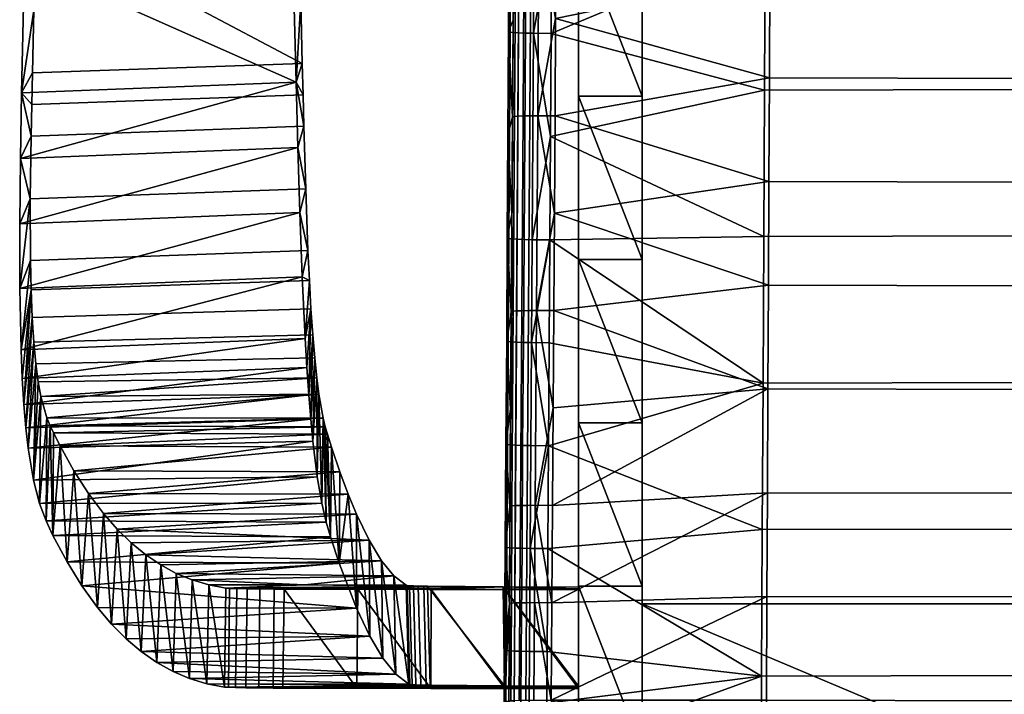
# Model space of a CAD drawing. Header units: millimetres. Extents: x -287 to 287, y -276 to 315.
# Tile 4 of 32: x -287 to -148, y -155 to -60. Entities that reach past the tile are written whole.
import ezdxf

# ---------------------------------------------------------------- set-up
doc = ezdxf.new("R2010")
doc.units = ezdxf.units.MM
doc.header["$MEASUREMENT"] = 0
for name, color, linetype in [('kryt', 9, 'Continuous'), ('nozky', 250, 'Continuous'), ('podnoz', 7, 'Continuous'), ('podrucky', 7, 'Continuous'), ('sedak', 43, 'Continuous')]:
    doc.layers.add(name, color=color, linetype=linetype)

msp = doc.modelspace()

# ---------------------------------------------------------------- meshes
at = {"layer": 'kryt'}
mesh = msp.add_polyface(dxfattribs=at)
corners = [(199.5, 126.82, 383.48), (-199.5, 126.82, 383.48), (199.5, 136.76, 407.19), (-0.01, 136.76, 407.19), (-199.5, 136.76, 407.19), (-66.5, 126.82, 383.48), (66.5, 126.82, 383.48), (199.5, 37.1, 389.82), (199.5, -52.72, 394.78), (199.5, -142.59, 398.33), (-199.5, 126.82, 383.48), (-199.5, 37.1, 389.82), (-199.5, -52.72, 394.78), (-199.5, -142.59, 398.33), (199.5, 126.82, 383.48), (66.5, 126.82, 383.48), (-66.5, 126.82, 383.48), (-199.5, -226.74, 400.4), (0, -226.74, 400.4), (199.5, -226.74, 400.4), (199.5, -226.74, 400.4), (199.5, -226.74, 424.9), (-199.5, -226.74, 400.4), (-199.5, -226.74, 424.9), (0, -226.74, 400.4)]
mesh.append_faces([[corners[k] for k in face] for face in [(2, 0, 6, 6), (3, 6, 5, 5), (3, 5, 1, 4), (2, 6, 3, 3), (12, 11, 7, 8), (13, 12, 8, 9), (7, 15, 14, 14), (9, 19, 18, 18), (11, 16, 15, 7), (11, 10, 16, 16), (17, 13, 18, 18), (13, 9, 18, 18), (24, 20, 21, 21), (23, 22, 24, 24), (21, 23, 24, 24)]])
at = {"layer": 'nozky'}
mesh = msp.add_polyface(dxfattribs=at)
corners = [(212, -221.5), (211.92, -221.5, 4), (207.79, -222.34), (207.71, -222.34, 4), (204.22, -224.72), (204.15, -224.72, 4), (201.84, -228.29), (201.76, -228.29, 4), (201, -232.5), (200.92, -232.5, 4), (201.84, -236.71), (201.76, -236.71, 4), (204.22, -240.28), (204.15, -240.28, 4), (207.79, -242.66), (207.71, -242.66, 4), (212, -243.5), (211.92, -243.5, 4), (216.21, -242.66), (216.13, -242.66, 4), (219.78, -240.28), (219.7, -240.28, 4), (222.16, -236.71), (222.09, -236.71, 4), (223, -232.5), (222.93, -232.5, 4), (222.16, -228.29), (222.09, -228.29, 4), (219.78, -224.72), (219.7, -224.72, 4), (216.21, -222.34), (216.13, -222.34, 4), (222.16, -228.29), (222.16, -236.71), (223, -232.5), (219.78, -224.72), (216.21, -222.34), (216.21, -242.66), (219.78, -240.28), (212, -243.5), (212, -221.5), (207.79, -222.34), (201.84, -228.29), (204.22, -224.72), (204.22, -240.28), (201, -232.5), (207.79, -242.66), (201.84, -236.71), (245.8, 228.71), (245.76, 228.3, 4), (248.17, 232.3), (248.13, 231.89, 4), (249, 236.52), (248.96, 236.11, 4), (248.16, 240.74), (248.13, 240.33, 4), (245.78, 244.32), (245.74, 243.91, 4), (242.21, 246.72), (242.17, 246.31, 4), (237.99, 247.56), (237.95, 247.15, 4), (233.77, 246.71), (233.74, 246.29, 4), (230.21, 244.3), (230.17, 243.89, 4), (227.83, 240.72), (227.8, 240.31, 4), (227, 236.5), (226.96, 236.07, 4), (227.84, 232.26), (227.8, 231.85, 4), (230.22, 228.68), (230.18, 228.27, 4), (233.79, 226.28), (233.75, 225.87, 4), (238.01, 225.44), (237.97, 225.03, 4), (242.23, 226.3), (242.19, 225.89, 4), (248.16, 240.74), (227.83, 240.72), (249, 236.52), (233.77, 246.71), (242.21, 246.72), (245.78, 244.32), (230.21, 244.3), (227, 236.5), (245.8, 228.71), (230.22, 228.68), (248.17, 232.3), (227.84, 232.26), (242.23, 226.3), (233.79, 226.28), (238.01, 225.44), (237.99, 247.56), (-245.8, 228.71), (-245.76, 228.3, 4), (-248.17, 232.3), (-248.13, 231.89, 4), (-249, 236.52), (-248.96, 236.11, 4), (-248.16, 240.74), (-248.13, 240.33, 4), (-245.78, 244.32), (-245.74, 243.91, 4), (-242.21, 246.72), (-242.17, 246.31, 4), (-237.99, 247.56), (-237.95, 247.15, 4), (-233.77, 246.71), (-233.74, 246.29, 4), (-230.21, 244.3), (-230.17, 243.89, 4), (-227.83, 240.72), (-227.8, 240.31, 4), (-227, 236.5), (-226.96, 236.07, 4), (-227.84, 232.26), (-227.8, 231.85, 4), (-230.22, 228.68), (-230.18, 228.27, 4), (-233.79, 226.28), (-233.75, 225.87, 4), (-238.01, 225.44), (-237.97, 225.03, 4), (-242.23, 226.3), (-242.19, 225.89, 4), (-248.16, 240.74), (-227.83, 240.72), (-249, 236.52), (-233.77, 246.71), (-242.21, 246.72), (-245.78, 244.32), (-230.21, 244.3), (-227, 236.5), (-245.8, 228.71), (-230.22, 228.68), (-248.17, 232.3), (-227.84, 232.26), (-242.23, 226.3), (-233.79, 226.28), (-238.01, 225.44), (-237.99, 247.56), (-212, -221.5), (-211.92, -221.5, 4), (-207.79, -222.34), (-207.71, -222.34, 4), (-204.22, -224.72), (-204.15, -224.72, 4), (-201.84, -228.29), (-201.76, -228.29, 4), (-201, -232.5), (-200.92, -232.5, 4), (-201.84, -236.71), (-201.76, -236.71, 4), (-204.22, -240.28), (-204.15, -240.28, 4), (-207.79, -242.66), (-207.71, -242.66, 4), (-212, -243.5), (-211.92, -243.5, 4), (-216.21, -242.66), (-216.13, -242.66, 4), (-219.78, -240.28), (-219.7, -240.28, 4), (-222.16, -236.71), (-222.09, -236.71, 4), (-223, -232.5), (-222.93, -232.5, 4), (-222.16, -228.29), (-222.09, -228.29, 4), (-219.78, -224.72), (-219.7, -224.72, 4), (-216.21, -222.34), (-216.13, -222.34, 4), (-222.16, -228.29), (-222.16, -236.71), (-223, -232.5), (-219.78, -224.72), (-216.21, -222.34), (-216.21, -242.66), (-219.78, -240.28), (-212, -243.5), (-212, -221.5), (-207.79, -222.34), (-201.84, -228.29), (-204.22, -224.72), (-204.22, -240.28), (-201, -232.5), (-207.79, -242.66), (-201.84, -236.71)]
mesh.append_faces([[corners[k] for k in face] for face in [(3, 1, 0, 2), (5, 3, 2, 4), (7, 5, 4, 6), (9, 7, 6, 8), (11, 9, 8, 10), (13, 11, 10, 12), (15, 13, 12, 14), (17, 15, 14, 16), (19, 17, 16, 18), (21, 19, 18, 20), (23, 21, 20, 22), (25, 23, 22, 24), (27, 25, 24, 26), (29, 27, 26, 28), (31, 29, 28, 30), (1, 31, 30, 0), (32, 34, 33, 33), (36, 35, 37, 37), (32, 33, 35, 35), (35, 33, 38, 38), (37, 35, 38, 38), (36, 37, 39, 39), (39, 40, 36, 36), (46, 40, 39, 39), (40, 46, 41, 41), (44, 42, 43, 43), (43, 41, 44, 44), (41, 46, 44, 44), (47, 42, 44, 44), (45, 42, 47, 47), (51, 49, 48, 50), (53, 51, 50, 52), (55, 53, 52, 54), (57, 55, 54, 56), (59, 57, 56, 58), (61, 59, 58, 60), (63, 61, 60, 62), (65, 63, 62, 64), (67, 65, 64, 66), (69, 67, 66, 68), (70, 71, 69, 68), (73, 71, 70, 72), (75, 73, 72, 74), (77, 75, 74, 76), (79, 77, 76, 78), (48, 49, 79, 78), (80, 82, 81, 81), (83, 84, 85, 85), (80, 86, 85, 85), (82, 90, 87, 87), (92, 89, 88, 88), (90, 88, 91, 91), (92, 94, 93, 93), (84, 83, 95, 95), (85, 86, 83, 83), (86, 80, 81, 81), (82, 87, 81, 81), (89, 92, 93, 93), (91, 87, 90, 90), (88, 89, 91, 91), (99, 98, 96, 97), (101, 100, 98, 99), (103, 102, 100, 101), (105, 104, 102, 103), (107, 106, 104, 105), (109, 108, 106, 107), (111, 110, 108, 109), (113, 112, 110, 111), (115, 114, 112, 113), (117, 116, 114, 115), (118, 116, 117, 119), (121, 120, 118, 119), (123, 122, 120, 121), (125, 124, 122, 123), (127, 126, 124, 125), (96, 126, 127, 97), (128, 129, 130, 130), (131, 133, 132, 132), (128, 133, 134, 134), (130, 135, 138, 138), (140, 136, 137, 137), (138, 139, 136, 136), (140, 141, 142, 142), (132, 143, 131, 131), (133, 131, 134, 134), (134, 129, 128, 128), (130, 129, 135, 135), (137, 141, 140, 140), (139, 138, 135, 135), (136, 139, 137, 137), (147, 146, 144, 145), (149, 148, 146, 147), (151, 150, 148, 149), (153, 152, 150, 151), (155, 154, 152, 153), (157, 156, 154, 155), (159, 158, 156, 157), (161, 160, 158, 159), (163, 162, 160, 161), (165, 164, 162, 163), (167, 166, 164, 165), (169, 168, 166, 167), (171, 170, 168, 169), (173, 172, 170, 171), (175, 174, 172, 173), (145, 144, 174, 175), (176, 177, 178, 178), (180, 181, 179, 179), (176, 179, 177, 177), (179, 182, 177, 177), (181, 182, 179, 179), (180, 183, 181, 181), (183, 180, 184, 184), (190, 183, 184, 184), (184, 185, 190, 190), (188, 187, 186, 186), (187, 188, 185, 185), (185, 188, 190, 190), (191, 188, 186, 186), (189, 191, 186, 186)]])
at = {"layer": 'podnoz'}
mesh = msp.add_polyface(dxfattribs=at)
corners = [(-208.5, -24.65, 392.88), (-199.5, -47.74, 394.04), (-208.5, -47.74, 394.04), (-208.5, -1.58, 391.63), (-199.5, -24.65, 392.88), (-199.5, -1.58, 391.63), (-208.5, 21.5, 390.28), (-199.5, -70.82, 395.1), (-208.5, -70.82, 395.1), (-199.5, -93.91, 396.08), (-199.5, 21.5, 390.28), (-208.5, 67.62, 387.32), (-199.5, 44.56, 388.85), (-208.5, 44.56, 388.85), (-208.5, 90.68, 385.7), (-199.5, 67.62, 387.32), (-208.5, -1.58, 416.63), (-208.5, -24.65, 417.88), (-199.5, -24.65, 417.88), (-208.5, -47.74, 419.04), (-199.5, -47.74, 419.04), (-208.5, -70.82, 420.1), (-199.5, -70.82, 420.1), (-199.5, -1.58, 416.63), (-208.5, 21.5, 415.28), (-199.5, -93.91, 421.08), (-199.5, 21.5, 415.28), (-208.5, 67.62, 412.32), (-208.5, 44.56, 413.85), (-199.5, 44.56, 413.85), (-208.5, 90.68, 410.7), (-199.5, 67.62, 412.32), (-199.5, -70.82, 395.1), (-199.5, -70.82, 420.1), (-199.5, -93.91, 421.08), (-199.5, -47.74, 394.04), (-199.5, -47.74, 419.04), (-199.5, -24.65, 417.88), (-199.5, -24.65, 392.88), (-199.5, -1.58, 416.63), (-199.5, 21.5, 415.28), (-199.5, -1.58, 391.63), (-199.5, 21.5, 390.28), (-199.5, 44.56, 413.85), (-199.5, 90.68, 410.7), (-199.5, 67.62, 412.32), (-199.5, 67.62, 387.32), (-199.5, 44.56, 388.85), (-199.5, 90.68, 385.7), (-208.5, 67.62, 412.32), (-208.5, 90.68, 410.7), (-208.5, 67.62, 387.32), (-208.5, -1.58, 391.63), (-208.5, -1.58, 416.63), (-208.5, 21.5, 415.28), (-208.5, 44.56, 413.85), (-208.5, 44.56, 388.85), (-208.5, 21.5, 390.28), (-208.5, -24.65, 417.88), (-208.5, -24.65, 392.88), (-208.5, 90.68, 385.7), (-208.5, -47.74, 419.04), (-208.5, -47.74, 394.04), (-208.5, -70.82, 395.1), (-208.5, -70.82, 420.1), (-208.5, -93.91, 421.08), (-208.5, -93.91, 396.08)]
mesh.append_faces([[corners[k] for k in face] for face in [(0, 1, 2, 2), (0, 3, 4, 4), (5, 3, 6, 6), (2, 7, 8, 8), (1, 7, 2, 2), (4, 1, 0, 0), (9, 8, 7, 7), (4, 3, 5, 5), (5, 6, 10, 10), (11, 12, 13, 13), (14, 15, 11, 11), (13, 12, 10, 10), (11, 15, 12, 12), (6, 13, 10, 10), (16, 17, 18, 18), (17, 19, 20, 20), (19, 21, 22, 22), (16, 23, 24, 24), (20, 19, 22, 22), (18, 17, 20, 20), (25, 22, 21, 21), (18, 23, 16, 16), (23, 26, 24, 24), (27, 28, 29, 29), (30, 27, 31, 31), (28, 26, 29, 29), (27, 29, 31, 31), (24, 26, 28, 28), (32, 33, 34, 34), (33, 32, 35, 35), (35, 36, 33, 33), (37, 38, 39, 39), (40, 39, 41, 41), (42, 43, 40, 40), (44, 45, 46, 46), (47, 45, 43, 43), (39, 38, 41, 41), (42, 40, 41, 41), (38, 36, 35, 35), (45, 47, 46, 46), (48, 44, 46, 46), (47, 43, 42, 42), (37, 36, 38, 38), (49, 50, 51, 51), (52, 53, 54, 54), (54, 55, 56, 57), (55, 49, 56, 56), (58, 53, 59, 59), (50, 60, 51, 51), (53, 52, 59, 59), (61, 59, 62, 62), (54, 57, 52, 52), (56, 49, 51, 51), (61, 58, 59, 59), (63, 64, 62, 62), (65, 64, 63, 63), (66, 65, 63, 63), (61, 62, 64, 64)]])
mesh = msp.add_polyface(dxfattribs=at)
corners = [(-208.5, -140.1, 397.75), (-199.5, -163.2, 398.45), (-208.5, -163.2, 398.45), (-199.5, -186.3, 399.06), (-208.5, -186.3, 399.06), (-199.5, -209.4, 399.58), (-208.5, -209.4, 399.58), (-199.5, -140.1, 397.75), (-208.5, -117.01, 396.96), (-208.5, -70.82, 395.1), (-199.5, -93.91, 396.08), (-208.5, -93.91, 396.08), (-199.5, -117.01, 396.96), (-199.5, -232.5, 400), (-208.5, -117.01, 421.96), (-208.5, -140.1, 422.75), (-199.5, -140.1, 422.75), (-208.5, -163.2, 423.45), (-208.5, -186.3, 424.06), (-199.5, -186.3, 424.06), (-199.5, -209.4, 424.58), (-208.5, -209.4, 424.58), (-199.5, -163.2, 423.45), (-208.5, -93.91, 421.08), (-199.5, -117.01, 421.96), (-199.5, -93.91, 421.08), (-208.5, -70.82, 420.1), (-208.5, -232.5, 425), (-199.5, -232.5, 425), (-199.5, -186.3, 424.06), (-199.5, -209.4, 424.58), (-199.5, -186.3, 399.06), (-199.5, -232.5, 425), (-199.5, -232.5, 412.5), (-199.5, -163.2, 398.45), (-199.5, -163.2, 423.45), (-199.5, -93.91, 421.08), (-199.5, -117.01, 421.96), (-199.5, -93.91, 396.08), (-199.5, -117.01, 396.96), (-199.5, -140.1, 422.75), (-199.5, -140.1, 397.75), (-199.5, -209.4, 399.58), (-199.5, -232.5, 400), (-199.5, -70.82, 395.1), (-208.5, -93.91, 421.08), (-208.5, -93.91, 396.08), (-208.5, -117.01, 421.96), (-208.5, -163.2, 423.45), (-208.5, -140.1, 422.75), (-208.5, -140.1, 397.75), (-208.5, -186.3, 399.06), (-208.5, -209.4, 424.58), (-208.5, -186.3, 424.06), (-208.5, -163.2, 398.45), (-208.5, -117.01, 396.96), (-208.5, -209.4, 399.58), (-208.5, -232.5, 412.5), (-204, -221.5, 425), (-199.95, -222.27, 424.92), (-203.92, -222.27, 214.32), (-207.96, -221.5, 214.4), (-208.05, -222.27, 425.08), (-212.01, -222.27, 214.47), (-211.78, -224.72, 425.15), (-215.74, -224.72, 214.54), (-211.92, -221.5, 4), (-216.13, -222.34, 4), (-207.71, -222.34, 4)]
mesh.append_faces([[corners[k] for k in face] for face in [(0, 1, 2, 2), (2, 3, 4, 4), (5, 6, 4, 4), (7, 0, 8, 8), (9, 10, 11, 11), (8, 11, 12, 12), (13, 6, 5, 5), (3, 5, 4, 4), (1, 3, 2, 2), (0, 7, 1, 1), (12, 7, 8, 8), (10, 12, 11, 11), (14, 15, 16, 16), (17, 18, 19, 19), (20, 18, 21, 21), (22, 15, 17, 17), (23, 14, 24, 24), (23, 25, 26, 26), (27, 28, 21, 21), (28, 20, 21, 21), (19, 18, 20, 20), (22, 17, 19, 19), (15, 22, 16, 16), (24, 14, 16, 16), (25, 23, 24, 24), (29, 30, 31, 31), (32, 33, 30, 30), (29, 34, 35, 35), (36, 37, 38, 38), (39, 37, 40, 40), (35, 41, 40, 40), (33, 42, 30, 30), (42, 31, 30, 30), (33, 43, 42, 42), (38, 37, 39, 39), (34, 29, 31, 31), (41, 35, 34, 34), (39, 40, 41, 41), (38, 44, 36, 36), (45, 46, 47, 47), (48, 49, 50, 50), (51, 52, 53, 53), (48, 54, 53, 53), (49, 47, 55, 55), (50, 49, 55, 55), (46, 55, 47, 47), (54, 51, 53, 53), (48, 50, 54, 54), (56, 52, 51, 51), (57, 52, 56, 56), (58, 59, 60, 61), (62, 58, 61, 63), (64, 62, 63, 65), (63, 66, 67, 67), (68, 66, 60, 60), (66, 61, 60, 60), (66, 63, 61, 61), (65, 63, 67, 67)]])
at = {"layer": 'podrucky'}
mesh = msp.add_polyface(dxfattribs=at)
corners = [(-285.88, -76.46, 637.53), (-285.79, -72.01, 637.41), (-247.44, -70.65, 634.17), (-247.32, -75.07, 634.26), (-285.08, -42.34, 636.49), (-248.56, -26.97, 633.08), (-248.17, -42.17, 633.51), (-263.26, -57.9, 635.17), (-247.78, -57.37, 633.89), (-284.63, -26.03, 635.89), (-248.95, -11.77, 632.59), (-285.69, -67.55, 637.29), (-247.55, -66.22, 634.08), (-285.49, -58.65, 637.02), (-284.13, -9.73, 635.23), (-287.39, -79.62, 652.43), (-248.17, -78.07, 649.15), (-248.42, -68.86, 649.17), (-285.85, -14.71, 651.51), (-249.42, -32.01, 648.94), (-250.39, 4.84, 648.38), (-286.82, -51.8, 652.19), (-287.22, -70.35, 652.41), (-286.37, -33.25, 651.89), (-248.17, -78.07, 649.15), (-247.07, -83.92, 634.1), (-247.32, -75.07, 634.26), (-247.44, -70.65, 634.17), (-248.42, -68.86, 649.17), (-247.55, -66.22, 634.08), (-249.42, -32.01, 648.94), (-247.78, -57.37, 633.89), (-248.17, -42.17, 633.51), (-248.56, -26.97, 633.08), (-248.95, -11.77, 632.59), (-287.39, -79.62, 652.43), (-287.22, -70.35, 652.41), (-285.88, -76.46, 637.53), (-286.37, -33.25, 651.89), (-285.08, -42.34, 636.49), (-286.82, -51.8, 652.19), (-285.49, -58.65, 637.02), (-285.85, -14.71, 651.51), (-284.63, -26.03, 635.89), (-285.69, -67.55, 637.29), (-284.13, -9.73, 635.23), (-285.79, -72.01, 637.41)]
mesh.append_faces([[corners[k] for k in face] for face in [(0, 1, 2, 3), (4, 5, 6, 6), (7, 6, 8, 8), (9, 10, 5, 5), (1, 11, 12, 2), (8, 12, 7, 7), (11, 13, 7, 12), (9, 14, 10, 10), (13, 4, 7, 7), (7, 4, 6, 6), (4, 9, 5, 5), (15, 16, 17, 17), (18, 19, 20, 20), (21, 17, 19, 19), (17, 22, 15, 15), (19, 18, 23, 23), (21, 22, 17, 17), (23, 21, 19, 19), (24, 25, 26, 26), (27, 28, 26, 26), (28, 24, 26, 26), (28, 27, 29, 29), (30, 28, 31, 31), (29, 31, 28, 28), (30, 32, 33, 33), (34, 30, 33, 33), (31, 32, 30, 30), (35, 36, 37, 37), (38, 39, 40, 40), (41, 36, 40, 40), (42, 43, 38, 38), (39, 41, 40, 40), (39, 38, 43, 43), (44, 36, 41, 41), (45, 43, 42, 42), (36, 46, 37, 37), (44, 46, 36, 36)]])
mesh = msp.add_polyface(dxfattribs=at)
corners = [(-285.88, -98.22, 633.97), (-246.55, -96.86, 631.47), (-246.33, -100.87, 629.64), (-285.73, -102.11, 631.82), (-285.98, -94.07, 635.54), (-246.75, -92.65, 632.78), (-286.01, -85.35, 637.23), (-247.07, -83.92, 634.1), (-285.88, -76.46, 637.53), (-247.32, -75.07, 634.26), (-245.21, -112.93, 617.08), (-283.64, -116.31, 609.89), (-284.48, -113.27, 618.26), (-244.61, -116.33, 608.91), (-283.18, -117.4, 605.57), (-285.53, -125.11, 627.1), (-246.05, -119.59, 633.33), (-286.3, -120.56, 635.17), (-246.63, -113.02, 639.73), (-286.91, -114.41, 642.07), (-286.63, -117.7, 638.81), (-246.34, -116.5, 636.73), (-246.89, -109.19, 642.28), (-287.13, -110.72, 644.87), (-247.13, -105.09, 644.36), (-287.3, -106.69, 647.15), (-248.17, -78.07, 649.15), (-287.39, -79.62, 652.43), (-287.49, -88.87, 651.87), (-247.55, -96.35, 647.21), (-287.48, -97.99, 650.28), (-247.89, -87.26, 648.66), (-283.75, -130.87, 609.47), (-284.67, -128.42, 618.43), (-283.64, -116.31, 609.89), (-286.63, -117.7, 638.81), (-285.5, -105.61, 629.08), (-286.3, -120.56, 635.17), (-285.21, -108.64, 625.84), (-285.53, -125.11, 627.1), (-284.48, -113.27, 618.26), (-282.79, -132.9, 600.41), (-282.72, -118.39, 601.22), (-281.78, -120.27, 592.5), (-286.91, -114.41, 642.07), (-285.73, -102.11, 631.82), (-287.13, -110.72, 644.87), (-285.88, -98.22, 633.97), (-287.3, -106.69, 647.15), (-284.86, -111.19, 622.19), (-283.18, -117.4, 605.57), (-287.49, -88.87, 651.87), (-286.01, -85.35, 637.23), (-287.48, -97.99, 650.28), (-287.39, -79.62, 652.43), (-285.98, -94.07, 635.54), (-285.88, -76.46, 637.53)]
mesh.append_faces([[corners[k] for k in face] for face in [(0, 1, 2, 3), (0, 4, 5, 1), (4, 6, 7, 5), (6, 8, 9, 7), (10, 11, 12, 12), (11, 13, 14, 14), (15, 16, 17, 17), (18, 19, 20, 20), (20, 17, 21, 21), (22, 23, 19, 19), (23, 24, 25, 25), (18, 22, 19, 19), (26, 27, 28, 28), (25, 29, 30, 30), (30, 31, 28, 28), (24, 29, 25, 25), (32, 33, 34, 34), (35, 36, 37, 37), (38, 39, 37, 37), (33, 39, 40, 40), (41, 42, 43, 43), (35, 44, 45, 45), (46, 47, 44, 44), (36, 38, 37, 37), (45, 36, 35, 35), (47, 46, 48, 48), (39, 38, 49, 49), (40, 34, 33, 33), (49, 40, 39, 39), (50, 32, 34, 34), (44, 47, 45, 45), (51, 52, 53, 53), (51, 54, 52, 52), (55, 47, 48, 48), (52, 55, 53, 53), (54, 56, 52, 52), (53, 55, 48, 48)]])
mesh = msp.add_polyface(dxfattribs=at)
corners = [(-285.21, -108.64, 625.84), (-245.8, -107.83, 624.27), (-245.51, -110.62, 620.85), (-284.86, -111.19, 622.19), (-285.5, -105.61, 629.08), (-246.07, -104.56, 627.23), (-285.73, -102.11, 631.82), (-246.33, -100.87, 629.64), (-279.83, -123.79, 575.02), (-281.78, -120.27, 592.5), (-243.42, -120.45, 591.67), (-282.72, -118.39, 601.22), (-244.01, -118.58, 600.34), (-283.18, -117.4, 605.57), (-244.31, -117.55, 604.65), (-284.48, -113.27, 618.26), (-244.61, -116.33, 608.91), (-283.64, -116.31, 609.89), (-245.21, -112.93, 617.08), (-246.34, -116.5, 636.73), (-286.3, -120.56, 635.17), (-246.05, -119.59, 633.33), (-246.63, -113.02, 639.73), (-286.63, -117.7, 638.81), (-287.13, -110.72, 644.87), (-246.89, -109.19, 642.28), (-247.13, -105.09, 644.36), (-287.48, -97.99, 650.28), (-247.55, -96.35, 647.21), (-247.89, -87.26, 648.66), (-287.49, -88.87, 651.87), (-248.17, -78.07, 649.15), (-244.31, -117.55, 604.65), (-243.55, -133.11, 599.4), (-244.01, -118.58, 600.34), (-244.8, -128.34, 617.21), (-244.17, -131.04, 608.39), (-244.61, -116.33, 608.91), (-245.21, -112.93, 617.08), (-245.43, -124.64, 625.65), (-245.8, -107.83, 624.27), (-246.05, -119.59, 633.33), (-245.51, -110.62, 620.85), (-246.34, -116.5, 636.73), (-246.07, -104.56, 627.23), (-247.13, -105.09, 644.36), (-246.33, -100.87, 629.64), (-246.55, -96.86, 631.47), (-246.63, -113.02, 639.73), (-246.89, -109.19, 642.28), (-247.55, -96.35, 647.21), (-246.75, -92.65, 632.78), (-247.89, -87.26, 648.66), (-247.07, -83.92, 634.1), (-248.17, -78.07, 649.15)]
mesh.append_faces([[corners[k] for k in face] for face in [(0, 1, 2, 3), (4, 5, 1, 0), (4, 6, 7, 5), (8, 9, 10, 10), (9, 11, 12, 12), (11, 13, 14, 14), (15, 3, 2, 2), (10, 9, 12, 12), (16, 14, 13, 13), (12, 11, 14, 14), (17, 18, 16, 16), (18, 15, 2, 2), (19, 20, 21, 21), (22, 23, 19, 19), (24, 25, 26, 26), (27, 28, 29, 29), (30, 29, 31, 31), (32, 33, 34, 34), (35, 36, 37, 37), (36, 32, 37, 37), (38, 35, 37, 37), (39, 35, 38, 38), (40, 41, 42, 42), (39, 42, 41, 41), (39, 38, 42, 42), (43, 40, 44, 44), (45, 46, 47, 47), (48, 44, 46, 46), (48, 43, 44, 44), (49, 48, 46, 46), (49, 46, 45, 45), (45, 47, 50, 50), (41, 40, 43, 43), (47, 51, 50, 50), (52, 50, 51, 51), (53, 52, 51, 51), (52, 53, 54, 54)]])
mesh = msp.add_polyface(dxfattribs=at)
corners = [(-238.1, -133.58, 512.54), (-271.74, -133.95, 509.49), (-273.73, -132.01, 524.7), (-269.68, -135.64, 494.25), (-275.65, -129.82, 539.89), (-239.88, -129.91, 539.32), (-241.05, -127.08, 556.83), (-277.79, -126.97, 557.48), (-279.83, -123.79, 575.02), (-242.23, -123.93, 574.27), (-244.8, -128.34, 617.21), (-245.43, -124.64, 625.65), (-284.67, -128.42, 618.43), (-276.49, -143.1, 545.67), (-239.87, -143.2, 544.98), (-278.69, -140.05, 563.97), (-238, -147.15, 516.89), (-274.5, -145.44, 529.82), (-272.44, -147.51, 513.95), (-270.31, -149.32, 498.05), (-282.79, -132.9, 600.41), (-280.79, -136.65, 582.22), (-243.55, -133.11, 599.4), (-283.75, -130.87, 609.47), (-244.17, -131.04, 608.39), (-242.32, -136.83, 581.32), (-285.53, -125.11, 627.1), (-281.78, -120.27, 592.5), (-280.79, -136.65, 582.22), (-282.79, -132.9, 600.41), (-279.83, -123.79, 575.02), (-283.75, -130.87, 609.47), (-283.18, -117.4, 605.57), (-278.69, -140.05, 563.97), (-282.72, -118.39, 601.22), (-272.44, -147.51, 513.95), (-271.74, -133.95, 509.49), (-270.31, -149.32, 498.05), (-276.49, -143.1, 545.67), (-275.65, -129.82, 539.89), (-274.5, -145.44, 529.82), (-273.73, -132.01, 524.7), (-269.68, -135.64, 494.25), (-268.1, -150.86, 482.14), (-267.56, -137.08, 479), (-265.82, -152.13, 466.21), (-265.36, -138.27, 463.74), (-263.47, -153.13, 450.28), (-261.05, -153.87, 434.34), (-263.1, -139.21, 448.47), (-277.79, -126.97, 557.48), (-260.78, -139.9, 433.2)]
mesh.append_faces([[corners[k] for k in face] for face in [(0, 1, 2, 2), (1, 0, 3, 3), (4, 5, 2, 2), (6, 4, 7, 7), (8, 9, 7, 7), (10, 11, 12, 12), (13, 14, 15, 15), (16, 17, 18, 18), (17, 14, 13, 13), (16, 18, 19, 19), (20, 21, 22, 22), (10, 12, 23, 23), (24, 23, 20, 20), (15, 25, 21, 21), (12, 11, 26, 26), (27, 28, 29, 29), (28, 27, 30, 30), (29, 31, 32, 32), (33, 28, 30, 30), (32, 34, 29, 29), (35, 36, 37, 37), (38, 39, 40, 40), (41, 35, 40, 40), (42, 43, 37, 37), (44, 45, 43, 43), (45, 46, 47, 47), (48, 47, 49, 49), (33, 50, 38, 38), (35, 41, 36, 36), (38, 50, 39, 39), (39, 41, 40, 40), (37, 36, 42, 42), (45, 44, 46, 46), (48, 49, 51, 51), (47, 46, 49, 49), (43, 42, 44, 44), (50, 33, 30, 30)]])
mesh = msp.add_polyface(dxfattribs=at)
corners = [(-247.26, -139.89, 433.64), (-234.6, -138.61, 458.71), (-232.87, -139.96, 431.71), (-265.36, -138.27, 463.74), (-236.34, -136.48, 485.66), (-229.84, -140.08, 428.08), (-239.72, -140.52, 406.41), (-250.13, -140.49, 408.96), (-258.38, -140.35, 417.92), (-230.38, -140.07, 428.25), (-231.85, -140.04, 429.28), (-231.16, -140.06, 428.68), (-232.72, -139.99, 430.86), (-232.38, -140.02, 430.03), (-257.82, -140.39, 415.79), (-218.99, -154.15, 425.82), (-229.49, -154.07, 428.45), (-258.55, -154.34, 418.4), (-230.03, -154.07, 428.62), (-230.81, -154.06, 429.05), (-231.49, -154.04, 429.65), (-261.05, -153.87, 434.34), (-232.02, -154.01, 430.4), (-232.36, -153.98, 431.23), (-234.32, -152.52, 460.41), (-263.47, -153.13, 450.28), (-232.51, -153.95, 432.07), (-236.15, -150.26, 488.69), (-268.1, -150.86, 482.14), (-238, -147.15, 516.89), (-270.31, -149.32, 498.05), (-250.3, -154.49, 409.44), (-208.5, -154.47, 411.2), (-255.51, -154.45, 412.39), (-257.99, -154.38, 416.27), (-256.97, -154.42, 414.22), (-239.72, -140.52, 406.41), (-229.4, -154.53, 404.32), (-239.85, -154.51, 406.88), (-250.3, -154.49, 409.44), (-250.13, -140.49, 408.96), (-238.1, -133.58, 512.54), (-236.15, -150.26, 488.69), (-236.34, -136.48, 485.66), (-239.88, -129.91, 539.32), (-238, -147.15, 516.89), (-241.05, -127.08, 556.83), (-239.87, -143.2, 544.98), (-242.32, -136.83, 581.32), (-242.23, -123.93, 574.27), (-243.42, -120.45, 591.67), (-243.55, -133.11, 599.4), (-244.01, -118.58, 600.34), (-244.17, -131.04, 608.39), (-244.31, -117.55, 604.65)]
mesh.append_faces([[corners[k] for k in face] for face in [(0, 1, 2, 2), (1, 3, 4, 4), (5, 6, 7, 7), (5, 8, 9, 9), (10, 11, 0, 0), (11, 9, 8, 8), (0, 12, 13, 13), (12, 0, 2, 2), (8, 0, 11, 11), (7, 14, 5, 5), (15, 16, 17, 17), (18, 19, 17, 17), (17, 16, 18, 18), (20, 21, 19, 19), (20, 22, 21, 21), (23, 21, 22, 22), (24, 25, 26, 26), (27, 28, 24, 24), (26, 21, 23, 23), (29, 30, 27, 27), (31, 32, 33, 33), (32, 34, 35, 35), (17, 34, 15, 15), (36, 37, 38, 38), (39, 40, 38, 38), (36, 38, 40, 40), (41, 42, 43, 43), (44, 45, 41, 41), (42, 41, 45, 45), (46, 47, 44, 44), (45, 44, 47, 47), (48, 47, 46, 46), (49, 48, 46, 46), (50, 51, 48, 48), (49, 50, 48, 48), (52, 51, 50, 50), (53, 51, 54, 54)]])
mesh = msp.add_polyface(dxfattribs=at)
corners = [(-258.38, -140.35, 417.92), (-257.82, -140.39, 415.79), (-257.99, -154.38, 416.27), (-258.55, -154.34, 418.4), (-256.8, -140.43, 413.74), (-256.97, -154.42, 414.22), (-255.34, -140.45, 411.91), (-255.51, -154.45, 412.39), (-253.54, -140.47, 410.44), (-253.71, -154.47, 410.92), (-251.52, -140.49, 409.4), (-251.69, -154.48, 409.88), (-250.13, -140.49, 408.96), (-250.3, -154.49, 409.44), (-265.36, -138.27, 463.74), (-234.6, -138.61, 458.71), (-263.1, -139.21, 448.47), (-267.56, -137.08, 479), (-236.34, -136.48, 485.66), (-269.68, -135.64, 494.25), (-247.26, -139.89, 433.64), (-260.78, -139.9, 433.2), (-238.1, -133.58, 512.54), (-273.73, -132.01, 524.7), (-239.88, -129.91, 539.32), (-275.65, -129.82, 539.89), (-241.05, -127.08, 556.83), (-279.83, -123.79, 575.02), (-243.42, -120.45, 591.67), (-242.23, -123.93, 574.27), (-277.79, -126.97, 557.48), (-253.54, -140.47, 410.44), (-250.13, -140.49, 408.96), (-251.52, -140.49, 409.4), (-255.34, -140.45, 411.91), (-256.8, -140.43, 413.74), (-257.82, -140.39, 415.79), (-229.84, -140.08, 428.08), (-258.38, -140.35, 417.92), (-274.5, -145.44, 529.82), (-238, -147.15, 516.89), (-239.87, -143.2, 544.98), (-280.79, -136.65, 582.22), (-242.32, -136.83, 581.32), (-243.55, -133.11, 599.4), (-278.69, -140.05, 563.97), (-282.79, -132.9, 600.41), (-244.17, -131.04, 608.39), (-283.75, -130.87, 609.47), (-244.8, -128.34, 617.21), (-246.05, -119.59, 633.33), (-285.53, -125.11, 627.1), (-245.43, -124.64, 625.65), (-253.71, -154.47, 410.92), (-251.69, -154.48, 409.88), (-250.3, -154.49, 409.44), (-255.51, -154.45, 412.39), (-230.81, -154.06, 429.05), (-261.05, -153.87, 434.34), (-258.55, -154.34, 418.4), (-265.82, -152.13, 466.21), (-263.47, -153.13, 450.28), (-234.32, -152.52, 460.41), (-236.15, -150.26, 488.69), (-270.31, -149.32, 498.05), (-268.1, -150.86, 482.14), (-232.51, -153.95, 432.07), (-261.05, -153.87, 434.34), (-260.78, -139.9, 433.2)]
mesh.append_faces([[corners[k] for k in face] for face in [(0, 1, 2, 3), (1, 4, 5, 2), (4, 6, 7, 5), (6, 8, 9, 7), (8, 10, 11, 9), (10, 12, 13, 11), (14, 15, 16, 16), (14, 17, 18, 18), (19, 18, 17, 17), (20, 21, 16, 16), (16, 15, 20, 20), (22, 18, 19, 19), (23, 24, 22, 22), (24, 25, 26, 26), (27, 28, 29, 29), (26, 30, 29, 29), (31, 32, 33, 33), (31, 34, 32, 32), (34, 35, 32, 32), (35, 36, 32, 32), (37, 36, 38, 38), (21, 20, 38, 38), (39, 40, 41, 41), (42, 43, 44, 44), (43, 45, 41, 41), (46, 44, 47, 47), (48, 47, 49, 49), (50, 51, 52, 52), (53, 54, 55, 55), (53, 55, 56, 56), (57, 58, 59, 59), (60, 61, 62, 62), (63, 64, 65, 65), (58, 66, 61, 61), (65, 60, 62, 62), (3, 67, 68, 68), (3, 68, 0, 0)]])
mesh = msp.add_polyface(dxfattribs=at)
corners = [(-230.38, -140.07, 428.25), (-230.03, -154.07, 428.62), (-229.49, -154.07, 428.45), (-229.84, -140.08, 428.08), (-231.16, -140.06, 428.68), (-230.81, -154.06, 429.05), (-231.85, -140.04, 429.28), (-231.49, -154.04, 429.65), (-232.38, -140.02, 430.03), (-232.02, -154.01, 430.4), (-232.72, -139.99, 430.86), (-232.36, -153.98, 431.23), (-232.87, -139.96, 431.71), (-232.51, -153.95, 432.07), (-218.91, -140.55, 401.32), (-208.5, -140.47, 410.76), (-208.5, -140.55, 398.77), (-219.17, -140.16, 425.42), (-208.5, -140.23, 422.76), (-229.32, -140.54, 403.87), (-239.72, -140.52, 406.41), (-229.84, -140.08, 428.08), (-247.26, -139.89, 433.64), (-232.38, -140.02, 430.03), (-231.85, -140.04, 429.28), (-218.95, -154.55, 401.76), (-208.5, -154.55, 399.2), (-208.5, -154.47, 411.2), (-229.4, -154.53, 404.32), (-239.85, -154.51, 406.88), (-250.3, -154.49, 409.44), (-257.99, -154.38, 416.27), (-208.5, -154.23, 423.19), (-218.99, -154.15, 425.82), (-256.97, -154.42, 414.22), (-255.51, -154.45, 412.39), (-239.72, -140.52, 406.41), (-229.32, -140.54, 403.87), (-229.4, -154.53, 404.32), (-218.91, -140.55, 401.32), (-208.5, -154.55, 399.2), (-218.95, -154.55, 401.76), (-208.5, -140.55, 398.77), (-234.6, -138.61, 458.71), (-236.34, -136.48, 485.66), (-234.32, -152.52, 460.41), (-236.15, -150.26, 488.69), (-208.5, -140.47, 410.76), (-208.5, -154.47, 411.2), (-208.5, -140.55, 398.77), (-208.5, -154.55, 399.2), (-208.5, -140.23, 422.76), (-208.5, -154.23, 423.19), (-218.99, -154.15, 425.82), (-208.5, -154.23, 423.19), (-219.17, -140.16, 425.42), (-208.5, -140.23, 422.76)]
mesh.append_faces([[corners[k] for k in face] for face in [(0, 1, 2, 3), (4, 5, 1, 0), (6, 7, 5, 4), (8, 9, 7, 6), (10, 11, 9, 8), (12, 13, 11, 10), (14, 15, 16, 16), (17, 18, 15, 15), (14, 19, 15, 15), (17, 15, 19, 19), (17, 19, 20, 20), (21, 17, 20, 20), (22, 23, 24, 24), (25, 26, 27, 27), (27, 28, 25, 25), (29, 28, 27, 27), (27, 30, 29, 29), (31, 32, 33, 33), (27, 32, 31, 31), (34, 35, 27, 27), (36, 37, 38, 38), (39, 40, 41, 41), (41, 37, 39, 39), (40, 39, 42, 42), (38, 37, 41, 41), (43, 13, 12, 12), (44, 45, 43, 43), (13, 43, 45, 45), (45, 44, 46, 46), (47, 48, 49, 49), (50, 49, 48, 48), (47, 51, 52, 52), (48, 47, 52, 52), (53, 54, 55, 55), (56, 55, 54, 54), (53, 3, 2, 2), (55, 3, 53, 53)]])
at = {"layer": 'sedak'}
mesh = msp.add_polyface(dxfattribs=at)
corners = [(-217.67, -46.35, 457.13), (-217.58, -32.62, 456.45), (-218.3, -47.05, 425.13), (-217.84, -73.81, 458.38), (-217.75, -60.08, 457.77), (-218.39, -61.65, 425.82), (-217.49, -18.89, 455.74), (-218.12, -17.87, 423.65), (-218.21, -32.46, 424.41), (-218.49, -76.25, 426.47), (-215.23, -46.11, 462.32), (-215.4, -73.6, 463.58), (-214.28, -73.59, 464.03), (-214.11, -46.1, 462.77), (-216.18, -46.14, 461.61), (-216.36, -73.63, 462.87), (-216.92, -46.18, 460.67), (-217.09, -73.66, 461.92), (-217.39, -46.23, 459.56), (-217.56, -73.71, 460.82), (-215.05, -18.63, 460.93), (-213.94, -18.61, 461.38), (-216.01, -18.66, 460.22), (-216.74, -18.71, 459.28), (-217.21, -18.76, 458.17), (-211.84, -73.59, 464.26), (-211.76, -59.85, 463.65), (-211.67, -46.1, 463), (-211.58, -32.36, 462.32), (-211.5, -18.61, 461.61), (-215.84, -32.75, 419.02), (-214.7, -32.78, 418.55), (-214.89, -61.94, 419.95), (-216.03, -61.91, 420.43), (-216.82, -32.7, 419.78), (-217, -61.87, 421.18), (-217.55, -32.65, 420.76), (-217.74, -61.82, 422.17), (-218.01, -32.59, 421.91), (-218.19, -61.77, 423.32), (-215.66, -3.59, 417.47), (-214.52, -3.62, 416.99), (-216.64, -3.54, 418.22), (-217.37, -3.48, 419.21), (-217.83, -3.42, 420.36), (-212.39, -61.97, 419.7), (-212.49, -76.55, 420.35), (-212.3, -47.39, 419.02), (-212.21, -32.81, 418.3), (-212.12, -18.23, 417.54), (-218.38, -90.95, 424.58)]
mesh.append_faces([[corners[k] for k in face] for face in [(0, 1, 2, 2), (3, 4, 5, 5), (5, 4, 0, 0), (6, 7, 1, 1), (7, 8, 1, 1), (2, 1, 8, 8), (9, 3, 5, 5), (2, 5, 0, 0), (10, 11, 12, 13), (14, 15, 11, 10), (16, 17, 15, 14), (18, 19, 17, 16), (20, 10, 13, 21), (22, 14, 10, 20), (23, 16, 14, 22), (24, 18, 16, 23), (25, 26, 12, 12), (12, 26, 13, 13), (26, 27, 13, 13), (13, 27, 28, 28), (19, 18, 4, 3), (18, 0, 4, 4), (18, 1, 0, 0), (18, 24, 1, 1), (28, 21, 13, 13), (24, 6, 1, 1), (29, 21, 28, 28), (30, 31, 32, 33), (34, 30, 33, 35), (36, 34, 35, 37), (38, 36, 37, 39), (40, 41, 31, 30), (42, 40, 30, 34), (43, 42, 34, 36), (44, 43, 36, 38), (32, 45, 46, 46), (32, 47, 45, 45), (31, 48, 47, 47), (31, 49, 48, 48), (41, 49, 31, 31), (31, 47, 32, 32), (50, 9, 5, 39), (38, 39, 2, 2), (8, 38, 2, 2), (44, 38, 7, 7), (2, 39, 5, 5), (38, 8, 7, 7)]])
mesh = msp.add_polyface(dxfattribs=at)
corners = [(-145.79, -49.17, 419.11), (-145.72, -28.46, 418.08), (-109.34, -28.37, 418.07), (-109.39, -49.08, 419.1), (-145.86, -69.87, 420.06), (-109.44, -69.79, 420.06), (-145.94, -90.58, 420.95), (-109.49, -90.51, 420.94), (-146.01, -111.29, 421.75), (-109.54, -111.23, 421.75), (-182.15, -49.28, 419.11), (-182.05, -28.59, 418.08), (-182.24, -69.97, 420.07), (-182.34, -90.67, 420.95), (-182.44, -111.37, 421.76), (-181.95, -7.9, 416.98), (-212.12, -18.23, 417.54), (-212.21, -32.81, 418.3), (-212.49, -76.55, 420.35), (-182.55, -132.07, 422.49), (-212.77, -120.23, 422.08), (-212.58, -91.14, 420.97), (-212.39, -61.97, 419.7), (-212.3, -47.39, 419.02), (-212.68, -105.68, 421.54), (-145.46, -112.3, 465.82), (-104.73, -112.37, 465.82), (-104.7, -97.72, 465.26), (-145.41, -97.64, 465.26), (-145.51, -126.95, 466.34), (-104.77, -127.02, 466.34), (-181.4, -38.91, 462.65), (-145.21, -39.04, 462.66), (-145.16, -24.85, 461.95), (-181.33, -24.72, 461.94), (-181.47, -53.64, 463.36), (-145.26, -53.76, 463.37), (-181.54, -68.23, 464.03), (-145.31, -68.34, 464.03), (-181.61, -82.89, 464.66), (-145.36, -82.99, 464.67), (-181.68, -97.55, 465.25), (-181.75, -112.21, 465.81), (-181.82, -126.87, 466.33), (-181.26, -9.61, 461.13), (-211.5, -18.61, 461.61), (-211.58, -32.36, 462.32), (-211.67, -46.1, 463), (-211.76, -59.85, 463.65), (-211.84, -73.59, 464.26), (-211.93, -87.36, 464.84), (-212.02, -101.12, 465.39), (-212.2, -128.66, 466.39), (-212.11, -114.89, 465.9)]
mesh.append_faces([[corners[k] for k in face] for face in [(0, 1, 2, 3), (4, 0, 3, 5), (6, 4, 5, 7), (8, 6, 7, 9), (10, 11, 1, 0), (12, 10, 0, 4), (13, 12, 4, 6), (14, 13, 6, 8), (15, 11, 16, 16), (11, 10, 17, 17), (12, 13, 18, 18), (14, 19, 20, 20), (21, 13, 14, 14), (22, 10, 12, 12), (17, 16, 11, 11), (22, 23, 10, 10), (12, 18, 22, 22), (13, 21, 18, 18), (21, 14, 24, 24), (24, 14, 20, 20), (17, 10, 23, 23), (25, 26, 27, 28), (29, 30, 26, 25), (31, 32, 33, 34), (35, 36, 32, 31), (37, 38, 36, 35), (39, 40, 38, 37), (41, 28, 40, 39), (42, 25, 28, 41), (43, 29, 25, 42), (44, 45, 34, 34), (31, 34, 46, 46), (31, 46, 47, 47), (35, 31, 47, 47), (34, 45, 46, 46), (48, 35, 47, 47), (48, 37, 35, 35), (49, 37, 48, 48), (37, 49, 39, 39), (39, 50, 41, 41), (39, 49, 50, 50), (41, 50, 51, 51), (42, 41, 51, 51), (52, 43, 42, 42), (53, 42, 51, 51), (53, 52, 42, 42)]])
mesh = msp.add_polyface(dxfattribs=at)
corners = [(-218.77, -119.97, 428.19), (-218.2, -128.82, 460.51), (-218.11, -115.06, 460.03), (-217.84, -73.81, 458.38), (-218.49, -76.25, 426.47), (-217.93, -87.56, 458.96), (-218.58, -90.85, 427.08), (-218.02, -101.31, 459.51), (-218.67, -105.41, 427.65), (-215.58, -101.13, 464.71), (-215.76, -128.66, 465.71), (-214.64, -128.65, 466.16), (-214.46, -101.12, 465.16), (-216.54, -101.15, 463.99), (-216.72, -128.67, 464.99), (-217.27, -101.18, 463.05), (-217.45, -128.7, 464.05), (-217.74, -101.22, 461.94), (-217.92, -128.74, 462.94), (-215.4, -73.6, 463.58), (-214.28, -73.59, 464.03), (-216.36, -73.63, 462.87), (-217.09, -73.66, 461.92), (-217.56, -73.71, 460.82), (-212.02, -101.12, 465.39), (-211.93, -87.36, 464.84), (-212.11, -114.89, 465.9), (-211.84, -73.59, 464.26), (-216.31, -105.63, 422.27), (-215.17, -105.66, 421.79), (-215.26, -120.21, 422.33), (-216.41, -120.18, 422.8), (-217.28, -105.6, 423.02), (-217.38, -120.15, 423.56), (-218.02, -105.55, 424.01), (-218.12, -120.11, 424.55), (-218.48, -105.51, 425.16), (-218.57, -120.06, 425.7), (-216.22, -91.09, 421.69), (-215.07, -91.11, 421.21), (-217.19, -91.05, 422.44), (-217.93, -91, 423.43), (-218.38, -90.95, 424.58), (-216.03, -61.91, 420.43), (-214.89, -61.94, 419.95), (-217, -61.87, 421.18), (-217.74, -61.82, 422.17), (-218.19, -61.77, 423.32), (-212.58, -91.14, 420.97), (-212.68, -105.68, 421.54), (-212.77, -120.23, 422.08), (-212.49, -76.55, 420.35)]
mesh.append_faces([[corners[k] for k in face] for face in [(0, 1, 2, 2), (3, 4, 5, 5), (6, 7, 5, 5), (8, 2, 7, 7), (8, 0, 2, 2), (8, 7, 6, 6), (5, 4, 6, 6), (9, 10, 11, 12), (13, 14, 10, 9), (15, 16, 14, 13), (17, 18, 16, 15), (19, 9, 12, 20), (21, 13, 9, 19), (22, 15, 13, 21), (23, 17, 15, 22), (12, 24, 25, 25), (12, 26, 24, 24), (27, 20, 25, 25), (20, 12, 25, 25), (11, 26, 12, 12), (17, 23, 3, 5), (18, 17, 2, 1), (17, 7, 2, 2), (17, 5, 7, 7), (28, 29, 30, 31), (32, 28, 31, 33), (34, 32, 33, 35), (36, 34, 35, 37), (38, 39, 29, 28), (40, 38, 28, 32), (41, 40, 32, 34), (42, 41, 34, 36), (43, 44, 39, 38), (45, 43, 38, 40), (46, 45, 40, 41), (47, 46, 41, 42), (48, 49, 29, 29), (49, 50, 29, 29), (51, 48, 39, 39), (39, 44, 51, 51), (29, 50, 30, 30), (29, 39, 48, 48), (37, 0, 8, 36), (42, 36, 6, 6), (6, 36, 8, 8), (4, 42, 6, 6)]])
mesh = msp.add_polyface(dxfattribs=at)
corners = [(-146.08, -132.01, 422.49), (-146.01, -111.29, 421.75), (-109.54, -111.23, 421.75), (-109.59, -131.95, 422.49), (-146.16, -152.72, 423.15), (-109.64, -152.68, 423.15), (-146.23, -173.44, 423.73), (-109.69, -173.4, 423.73), (-146.31, -194.16, 424.25), (-109.75, -194.13, 424.25), (-146.39, -214.88, 424.47), (-109.8, -214.86, 424.47), (-182.55, -132.07, 422.49), (-182.44, -111.37, 421.76), (-182.65, -152.78, 423.15), (-182.75, -173.48, 423.73), (-182.86, -194.19, 424.25), (-182.97, -214.91, 424.47), (-213.06, -163.89, 423.48), (-213.36, -207.53, 424.57), (-212.87, -134.78, 422.58), (-213.21, -185.73, 424.02), (-212.77, -120.23, 422.08), (-212.96, -149.33, 423.04), (-213.01, -156.61, 423.26), (-213.16, -178.43, 423.85), (-213.26, -193.06, 424.21), (-213.31, -200.36, 424.43), (-145.57, -141.61, 466.82), (-104.8, -141.67, 466.83), (-104.77, -127.02, 466.34), (-145.51, -126.95, 466.34), (-145.62, -156.27, 467.27), (-104.83, -156.32, 467.27), (-145.67, -170.93, 467.68), (-104.87, -170.98, 467.68), (-145.72, -184.97, 468.04), (-104.9, -185.01, 468.04), (-145.78, -200.25, 468.19), (-104.94, -200.29, 468.19), (-145.85, -214.91, 467.66), (-104.99, -214.94, 467.66), (-181.89, -141.54, 466.82), (-181.82, -126.87, 466.33), (-181.96, -156.2, 467.26), (-182.04, -170.87, 467.68), (-182.11, -184.92, 468.03), (-182.19, -200.21, 468.18), (-182.28, -214.87, 467.66), (-212.29, -142.42, 466.84), (-212.39, -156.19, 467.26), (-212.48, -169.89, 467.65), (-212.57, -183.6, 468), (-212.66, -197.25, 468.19), (-212.2, -128.66, 466.39), (-212.77, -211.05, 467.87)]
mesh.append_faces([[corners[k] for k in face] for face in [(0, 1, 2, 3), (4, 0, 3, 5), (6, 4, 5, 7), (8, 6, 7, 9), (10, 8, 9, 11), (12, 13, 1, 0), (14, 12, 0, 4), (15, 14, 4, 6), (16, 15, 6, 8), (17, 16, 8, 10), (14, 15, 18, 18), (17, 19, 16, 16), (12, 14, 20, 20), (16, 21, 15, 15), (22, 12, 20, 20), (14, 23, 20, 20), (18, 24, 14, 14), (25, 18, 15, 15), (24, 23, 14, 14), (16, 26, 21, 21), (16, 19, 27, 27), (16, 27, 26, 26), (25, 15, 21, 21), (28, 29, 30, 31), (32, 33, 29, 28), (34, 35, 33, 32), (36, 37, 35, 34), (38, 39, 37, 36), (40, 41, 39, 38), (42, 28, 31, 43), (44, 32, 28, 42), (45, 34, 32, 44), (46, 36, 34, 45), (47, 38, 36, 46), (48, 40, 38, 47), (49, 42, 43, 43), (50, 45, 44, 44), (51, 46, 45, 45), (44, 42, 50, 50), (52, 47, 46, 46), (47, 53, 48, 48), (54, 49, 43, 43), (50, 42, 49, 49), (51, 45, 50, 50), (52, 53, 47, 47), (51, 52, 46, 46), (48, 53, 55, 55)]])
mesh = msp.add_polyface(dxfattribs=at)
corners = [(-218.87, -134.54, 428.69), (-218.29, -142.57, 460.96), (-218.2, -128.82, 460.51), (-219.01, -156.39, 429.38), (-218.38, -156.32, 461.38), (-218.96, -149.1, 429.16), (-218.77, -119.97, 428.19), (-219.06, -163.67, 429.59), (-215.85, -142.42, 466.16), (-215.94, -156.19, 466.58), (-214.83, -156.18, 467.03), (-214.73, -142.41, 466.61), (-216.81, -142.44, 465.45), (-216.9, -156.2, 465.86), (-217.54, -142.46, 464.5), (-217.63, -156.22, 464.92), (-218.01, -142.49, 463.4), (-218.1, -156.25, 463.81), (-215.76, -128.66, 465.71), (-214.64, -128.65, 466.16), (-216.72, -128.67, 464.99), (-217.45, -128.7, 464.05), (-217.92, -128.74, 462.94), (-212.39, -156.19, 467.26), (-212.29, -142.42, 466.84), (-212.2, -128.66, 466.39), (-212.11, -114.89, 465.9), (-218.36, -156.5, 425.73), (-217.62, -156.53, 424.74), (-217.67, -163.81, 424.96), (-218.41, -163.78, 425.95), (-218.81, -156.46, 426.88), (-218.86, -163.74, 427.1), (-216.6, -149.28, 423.77), (-215.46, -149.3, 423.29), (-215.51, -156.59, 423.51), (-216.65, -156.56, 423.99), (-217.57, -149.25, 424.52), (-218.31, -149.22, 425.51), (-218.76, -149.18, 426.66), (-216.5, -134.73, 423.3), (-215.36, -134.75, 422.83), (-217.48, -134.7, 424.06), (-218.21, -134.66, 425.05), (-218.67, -134.62, 426.2), (-216.41, -120.18, 422.8), (-215.26, -120.21, 422.33), (-217.38, -120.15, 423.56), (-218.12, -120.11, 424.55), (-218.57, -120.06, 425.7), (-212.77, -120.23, 422.08), (-212.87, -134.78, 422.58), (-212.96, -149.33, 423.04), (-213.01, -156.61, 423.26)]
mesh.append_faces([[corners[k] for k in face] for face in [(0, 1, 2, 2), (3, 4, 1, 1), (1, 0, 5, 5), (2, 6, 0, 0), (4, 3, 7, 7), (1, 5, 3, 3), (8, 9, 10, 11), (12, 13, 9, 8), (14, 15, 13, 12), (16, 17, 15, 14), (18, 8, 11, 19), (20, 12, 8, 18), (21, 14, 12, 20), (22, 16, 14, 21), (11, 23, 24, 24), (19, 24, 25, 25), (19, 25, 26, 26), (10, 23, 11, 11), (19, 11, 24, 24), (17, 16, 1, 1), (16, 22, 2, 1), (4, 17, 1, 1), (27, 28, 29, 30), (31, 27, 30, 32), (33, 34, 35, 36), (37, 33, 36, 28), (38, 37, 28, 27), (39, 38, 27, 31), (40, 41, 34, 33), (42, 40, 33, 37), (43, 42, 37, 38), (44, 43, 38, 39), (45, 46, 41, 40), (47, 45, 40, 42), (48, 47, 42, 43), (49, 48, 43, 44), (50, 51, 41, 41), (35, 34, 52, 53), (51, 52, 41, 41), (41, 46, 50, 50), (41, 52, 34, 34), (39, 31, 3, 5), (31, 32, 7, 3), (49, 44, 6, 6), (44, 39, 5, 5), (44, 5, 0, 0), (6, 44, 0, 0)]])

doc.saveas('drawing.dxf')
